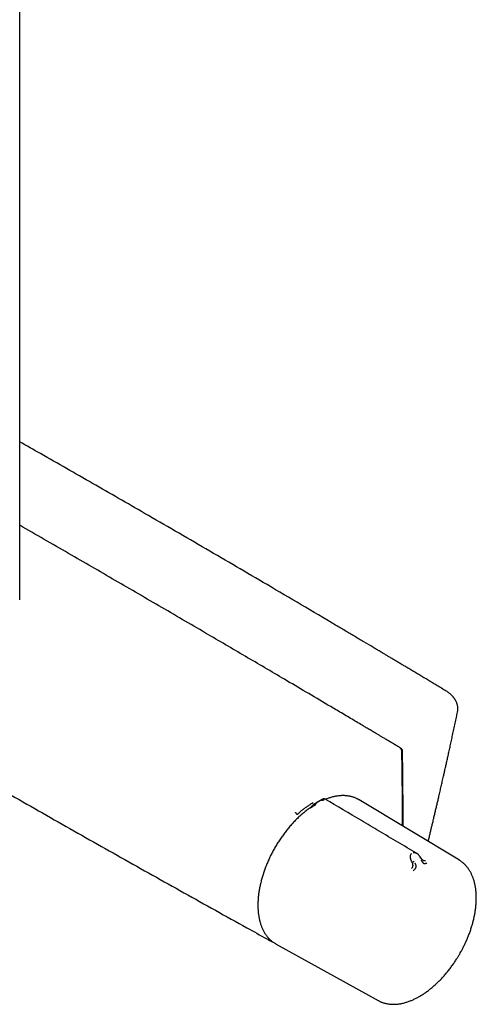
# Model space of a CAD drawing. Header units: millimetres. Extents: x 8 to 1762, y 12 to 2754.
# Tile 2 of 38: x 1593 to 1718, y 274 to 543. Entities that reach past the tile are written whole.
import ezdxf

# ---------------------------------------------------------------- set-up
doc = ezdxf.new("R2010")
doc.units = ezdxf.units.MM

msp = doc.modelspace()

# ---------------------------------------------------------------- linework, layer by layer
at = {"color": 7, "linetype": 'Continuous', "lineweight": 30}
for p, q in [((1593.16, 384.8), (1593.16, 1193.56)), ((1696.95, 344.5), (1697.03, 344.46)), ((1673.76, 329.07), (1673.85, 329.13)), ((1673.82, 329.13), (1673.79, 329.11)), ((1674.85, 329.74), (1674.81, 329.72)), ((1675.78, 330.24), (1674.88, 329.74)), ((1713.29, 313.67), (1685.95, 330.15)), ((1700.3, 313.29), (1700.4, 313.1)), ((1713.31, 313.66), (1713.29, 313.67)), ((1661.71, 291.64), (1661.69, 291.65)), ((1663.19, 290.78), (1663.21, 290.76)), ((1663.21, 290.76), (1691.15, 275.33)), ((1691.15, 275.33), (1691.18, 275.31))]:
    msp.add_line(p, q, dxfattribs=at)
at = {"color": 7, "linetype": 'Continuous', "lineweight": 30, "flags": 128}
msp.add_lwpolyline([(1685.95, 330.15), (1685.82, 330.22), (1685.56, 330.37)], dxfattribs=at)
at = {"color": 7, "linetype": 'Continuous', "lineweight": 30}
for points, knots in [([(1709.72, 359.87), (1709.29, 360.13), (1708.44, 360.65), (1707.18, 361.4), (1705.96, 362.14), (1704.77, 362.85), (1703.62, 363.54), (1702.51, 364.21), (1701.4, 364.87), (1700.3, 365.53), (1699.21, 366.18), (1698.17, 366.8), (1697.18, 367.39), (1696.23, 367.96), (1695.33, 368.5), (1694.47, 369.01), (1693.67, 369.49), (1692.91, 369.94), (1692.24, 370.34), (1691.66, 370.69), (1691.15, 370.99), (1690.66, 371.28), (1690.18, 371.57), (1689.02, 372.26), (1687.17, 373.36), (1684.63, 374.87), (1682.05, 376.4), (1677.21, 379.27), (1670.11, 383.47), (1658.31, 390.41), (1644.04, 398.75), (1628.15, 407.97), (1613.08, 416.64), (1601.7, 423.15), (1595.06, 426.92), (1593.16, 428)], [0, 0, 0, 0, 0.011099, 0.022018, 0.032589, 0.042825, 0.052729, 0.062298, 0.071534, 0.081309, 0.09068, 0.099647, 0.108211, 0.116371, 0.124127, 0.13148, 0.138429, 0.144975, 0.151117, 0.15566, 0.159953, 0.164133, 0.168326, 0.172532, 0.194064, 0.215926, 0.238116, 0.260577, 0.340891, 0.421206, 0.564624, 0.708042, 0.82973, 0.951418, 1, 1, 1, 1]), ([(1696.97, 344.48), (1696.65, 344.67), (1696.01, 345.05), (1695.08, 345.61), (1694.19, 346.14), (1693.34, 346.64), (1692.52, 347.13), (1691.76, 347.58), (1691.05, 348), (1690.4, 348.39), (1689.78, 348.76), (1689.19, 349.1), (1688.64, 349.43), (1688.12, 349.74), (1687.64, 350.02), (1687.2, 350.29), (1686.78, 350.53), (1685.99, 351), (1684.78, 351.72), (1683.16, 352.68), (1681.5, 353.66), (1679.83, 354.65), (1674.71, 357.68), (1666.59, 362.47), (1655.45, 369.02), (1644.07, 375.69), (1632, 382.73), (1619.25, 390.13), (1606.31, 397.63), (1597.61, 402.63), (1593.16, 405.19)], [0, 0, 0, 0, 0.00937, 0.018357, 0.026959, 0.035177, 0.043011, 0.05046, 0.057133, 0.063464, 0.069453, 0.075101, 0.080408, 0.085373, 0.089997, 0.094279, 0.098223, 0.102053, 0.11727, 0.132987, 0.148984, 0.165153, 0.181325, 0.296837, 0.399973, 0.503109, 0.62589, 0.748671, 0.871452, 1, 1, 1, 1]), ([(1478.4, 397.45), (1479.31, 396.91), (1481.35, 395.68), (1486.21, 392.76), (1492.98, 388.7), (1501.44, 383.64), (1509.91, 378.6), (1518.39, 373.58), (1526.88, 368.57), (1535.38, 363.57), (1543.89, 358.59), (1552.4, 353.63), (1560.93, 348.67), (1569.46, 343.74), (1578, 338.82), (1586.55, 333.91), (1595.11, 329.02), (1603.68, 324.14), (1612.25, 319.28), (1620.83, 314.44), (1629.43, 309.61), (1638.03, 304.79), (1646.64, 299.99), (1654.18, 295.8), (1659.21, 293.01), (1661.36, 291.83), (1661.71, 291.64)], [0, 0, 0, 0, 0.014958, 0.03379, 0.080355, 0.126922, 0.173489, 0.220056, 0.266624, 0.313192, 0.359761, 0.40633, 0.452899, 0.499468, 0.546037, 0.592606, 0.639175, 0.685744, 0.732313, 0.778881, 0.825449, 0.872016, 0.918583, 0.965149, 0.994404, 1, 1, 1, 1]), ([(1712.78, 354.09), (1712.8, 354.17), (1712.83, 354.33), (1712.85, 354.54), (1712.87, 354.7), (1712.88, 354.83), (1712.88, 354.95), (1712.88, 355.1), (1712.87, 355.27), (1712.86, 355.47), (1712.83, 355.72), (1712.77, 356.02), (1712.68, 356.37), (1712.57, 356.7), (1712.45, 356.99), (1712.33, 357.22), (1712.23, 357.4), (1712.13, 357.57), (1712.01, 357.75), (1711.89, 357.93), (1711.78, 358.07), (1711.69, 358.18), (1711.61, 358.28), (1711.51, 358.4), (1711.38, 358.55), (1711.21, 358.72), (1711.01, 358.91), (1710.76, 359.13), (1710.46, 359.37), (1710.12, 359.62), (1709.86, 359.78), (1709.72, 359.87)], [0, 0, 0, 0, 0.037724, 0.068907, 0.093553, 0.113509, 0.132612, 0.150996, 0.179066, 0.209439, 0.242654, 0.30063, 0.354313, 0.407684, 0.460944, 0.493066, 0.521959, 0.551042, 0.583269, 0.615752, 0.64409, 0.659085, 0.675575, 0.697434, 0.724667, 0.75726, 0.795195, 0.838455, 0.887018, 0.940869, 1, 1, 1, 1]), ([(1704.78, 318.8), (1704.82, 318.95), (1704.95, 319.48), (1705.16, 320.37), (1705.42, 321.44), (1705.66, 322.45), (1705.91, 323.49), (1706.17, 324.56), (1706.43, 325.69), (1706.69, 326.8), (1706.95, 327.9), (1707.21, 329), (1707.47, 330.09), (1707.69, 331.04), (1707.87, 331.86), (1708.03, 332.53), (1708.18, 333.2), (1708.34, 333.87), (1708.49, 334.53), (1708.64, 335.21), (1708.8, 335.91), (1708.99, 336.72), (1709.2, 337.65), (1709.43, 338.71), (1709.69, 339.83), (1709.95, 341.01), (1710.23, 342.26), (1710.52, 343.58), (1710.82, 344.96), (1711.13, 346.4), (1711.46, 347.91), (1711.8, 349.48), (1712.15, 351.1), (1712.47, 352.64), (1712.69, 353.64), (1712.78, 354.09)], [0, 0, 0, 0, 0.01338, 0.045473, 0.075979, 0.104896, 0.132225, 0.164839, 0.196552, 0.228087, 0.259446, 0.290627, 0.321632, 0.352459, 0.371595, 0.390663, 0.409661, 0.428591, 0.447453, 0.466372, 0.486259, 0.507296, 0.535375, 0.565271, 0.596984, 0.630515, 0.665863, 0.703029, 0.742011, 0.78281, 0.825426, 0.869859, 0.915266, 0.962426, 1, 1, 1, 1]), ([(1697.58, 343.43), (1697.58, 343.49), (1697.57, 343.6), (1697.53, 343.77), (1697.46, 343.92), (1697.39, 344.06), (1697.3, 344.19), (1697.2, 344.31), (1697.09, 344.41), (1697.01, 344.46), (1696.97, 344.48)], [0, 0, 0, 0, 0.144253, 0.279185, 0.407497, 0.530881, 0.650585, 0.767773, 0.883732, 1, 1, 1, 1]), ([(1697.03, 344.46), (1697.05, 344.45), (1697.1, 344.42), (1697.19, 344.36), (1697.26, 344.32), (1697.31, 344.29)], [0, 0, 0, 0, 0.25308, 0.50616, 1, 1, 1, 1]), ([(1697.31, 344.29), (1697.35, 344.27), (1697.43, 344.21), (1697.53, 344.08), (1697.61, 343.93), (1697.65, 343.79), (1697.66, 343.72), (1697.66, 343.69)], [0, 0, 0, 0, 0.218565, 0.437137, 0.655569, 0.873947, 1, 1, 1, 1]), ([(1697.75, 323.03), (1697.75, 323.06), (1697.75, 323.24), (1697.75, 323.57), (1697.76, 324.01), (1697.76, 324.43), (1697.76, 324.82), (1697.76, 325.18), (1697.76, 325.5), (1697.76, 325.79), (1697.76, 326.05), (1697.76, 326.33), (1697.75, 326.64), (1697.75, 326.98), (1697.75, 327.36), (1697.75, 327.77), (1697.75, 328.21), (1697.75, 328.85), (1697.75, 329.66), (1697.74, 330.61), (1697.74, 331.5), (1697.73, 332.2), (1697.73, 332.74), (1697.72, 333.14), (1697.72, 333.58), (1697.71, 334.07), (1697.71, 334.6), (1697.7, 335.17), (1697.7, 335.79), (1697.69, 336.45), (1697.68, 337.2), (1697.67, 338.05), (1697.66, 339), (1697.64, 340.02), (1697.62, 341.1), (1697.6, 342.25), (1697.59, 343.03), (1697.58, 343.43)], [0, 0, 0, 0, 0.003913, 0.026284, 0.048587, 0.069364, 0.088303, 0.106344, 0.122327, 0.13625, 0.148423, 0.161893, 0.17744, 0.194, 0.212406, 0.232658, 0.254755, 0.277709, 0.32702, 0.373642, 0.417576, 0.458822, 0.476635, 0.496152, 0.517893, 0.541858, 0.568047, 0.595933, 0.625964, 0.658141, 0.692462, 0.736118, 0.782814, 0.83255, 0.885327, 0.941143, 1, 1, 1, 1]), ([(1697.66, 343.69), (1697.67, 343.3), (1697.7, 341.33), (1697.75, 337.8), (1697.79, 333.88), (1697.82, 329.98), (1697.83, 326.61), (1697.82, 324.02), (1697.81, 323)], [0, 0, 0, 0, 0.0566775, 0.2833866, 0.5100957, 0.6234499, 0.8501627, 1, 1, 1, 1]), ([(1685.55, 330.37), (1685.47, 330.41), (1685.28, 330.51), (1684.98, 330.65), (1684.63, 330.79), (1684.27, 330.91), (1683.9, 331.02), (1683.52, 331.12), (1683.14, 331.19), (1682.74, 331.25), (1682.34, 331.29), (1681.93, 331.32), (1681.52, 331.33), (1681.09, 331.32), (1680.67, 331.29), (1680.23, 331.25), (1679.79, 331.19), (1679.35, 331.11), (1678.9, 331.02), (1678.44, 330.9), (1677.99, 330.77), (1677.54, 330.63), (1677.11, 330.48), (1676.83, 330.37), (1676.7, 330.32)], [0, 0, 0, 0, 0.031307, 0.076486, 0.12181, 0.167287, 0.212924, 0.258724, 0.304692, 0.350826, 0.397125, 0.443585, 0.490199, 0.536959, 0.583856, 0.63088, 0.678021, 0.725267, 0.772608, 0.820033, 0.867534, 0.915102, 0.957839, 1, 1, 1, 1]), ([(1668.95, 326.14), (1668.95, 326.14), (1668.95, 326.14), (1668.95, 326.14), (1668.95, 326.14), (1668.95, 326.14), (1668.96, 326.15), (1668.97, 326.16), (1668.99, 326.18), (1669.03, 326.21), (1669.1, 326.28), (1669.26, 326.42), (1669.48, 326.62), (1669.75, 326.85), (1670.05, 327.1), (1670.38, 327.37), (1670.74, 327.65), (1671.1, 327.92), (1671.45, 328.17), (1671.8, 328.42), (1672.16, 328.67), (1672.54, 328.92), (1672.92, 329.17), (1673.19, 329.34), (1673.32, 329.42)], [0, 0, 0, 0, 0.000026, 0.000064, 0.000179, 0.000565, 0.001967, 0.00393, 0.007855, 0.015704, 0.031394, 0.06275, 0.125373, 0.187457, 0.250375, 0.331597, 0.414791, 0.500004, 0.575679, 0.654388, 0.736154, 0.820999, 0.908942, 1, 1, 1, 1]), ([(1673.76, 329.08), (1673.72, 329.05), (1673.63, 329), (1673.51, 328.91), (1673.4, 328.81), (1673.31, 328.72), (1673.23, 328.63), (1673.12, 328.53), (1673.01, 328.43), (1672.9, 328.33), (1672.81, 328.25), (1672.75, 328.2), (1672.71, 328.16), (1672.65, 328.12), (1672.58, 328.06), (1672.48, 327.98), (1672.41, 327.93), (1672.37, 327.9)], [0, 0, 0, 0, 0.081506, 0.171678, 0.25151, 0.309698, 0.371124, 0.451351, 0.534658, 0.616369, 0.689335, 0.720062, 0.746967, 0.782279, 0.836281, 0.908934, 1, 1, 1, 1]), ([(1674.04, 328.83), (1674.04, 328.83), (1674.04, 328.83), (1674.03, 328.82), (1674.01, 328.81), (1673.97, 328.79), (1673.93, 328.77), (1673.89, 328.75), (1673.85, 328.72), (1673.79, 328.69), (1673.73, 328.65), (1673.66, 328.61), (1673.58, 328.57), (1673.51, 328.53), (1673.44, 328.48), (1673.32, 328.41), (1673.19, 328.33), (1673.05, 328.24), (1672.92, 328.15), (1672.8, 328.06), (1672.68, 327.96), (1672.62, 327.91), (1672.58, 327.89)], [0, 0, 0, 0, 0.000492, 0.004712, 0.01681, 0.063479, 0.090691, 0.122885, 0.160133, 0.202502, 0.250054, 0.306599, 0.35993, 0.409986, 0.456731, 0.500154, 0.634859, 0.695446, 0.751848, 0.868769, 0.931203, 1, 1, 1, 1]), ([(1673.85, 329.14), (1674.1, 329.3), (1674.44, 329.51), (1674.79, 329.7), (1674.87, 329.75)], [0, 0, 0, 0, 0.74688, 1, 1, 1, 1]), ([(1674.81, 329.72), (1674.64, 329.62), (1674.32, 329.44), (1674.01, 329.25), (1673.88, 329.16)], [0, 0, 0, 0, 0.561754, 1, 1, 1, 1]), ([(1674.22, 329.34), (1674.18, 329.31), (1674.11, 329.25), (1674.03, 329.12), (1674, 329), (1674.01, 328.9), (1674.03, 328.85), (1674.04, 328.83)], [0, 0, 0, 0, 0.266415, 0.532142, 0.77527, 0.888113, 1, 1, 1, 1]), ([(1674.19, 329.32), (1674.19, 329.32), (1674.18, 329.31), (1674.17, 329.3), (1674.16, 329.3)], [0, 0, 0, 0, 0.412747, 1, 1, 1, 1]), ([(1675.48, 330.07), (1675.52, 330.09), (1675.61, 330.13), (1675.76, 330.14), (1675.92, 330.11), (1676.04, 330.05), (1676.1, 330.01)], [0, 0, 0, 0, 0.265295, 0.517666, 0.760452, 1, 1, 1, 1]), ([(1675.61, 330.15), (1675.67, 330.18), (1675.78, 330.23), (1675.95, 330.25), (1676.13, 330.23), (1676.26, 330.17), (1676.32, 330.14)], [0, 0, 0, 0, 0.265521, 0.518395, 0.761069, 1, 1, 1, 1]), ([(1676.66, 330.34), (1676.63, 330.36), (1676.57, 330.39), (1676.47, 330.42), (1676.38, 330.43), (1676.28, 330.43), (1676.21, 330.42), (1676.17, 330.41), (1676.14, 330.41), (1676.12, 330.4), (1676.08, 330.39), (1676.03, 330.37), (1675.97, 330.34), (1675.89, 330.3), (1675.82, 330.26), (1675.78, 330.24)], [0, 0, 0, 0, 0.098003, 0.183864, 0.315871, 0.402111, 0.47922, 0.515109, 0.532386, 0.550162, 0.591217, 0.644147, 0.736971, 0.856173, 1, 1, 1, 1]), ([(1701.58, 315.59), (1698.18, 317.6), (1693.16, 320.57), (1684.85, 325.49), (1679.94, 328.4), (1676.65, 330.34)], [0, 0, 0, 0, 0.408836, 0.604426, 1, 1, 1, 1]), ([(1672.38, 327.91), (1672.35, 327.89), (1672.17, 327.77), (1671.85, 327.53), (1671.41, 327.19), (1670.97, 326.84), (1670.54, 326.48), (1670.11, 326.1), (1669.68, 325.72), (1669.26, 325.32), (1668.84, 324.91), (1668.42, 324.49), (1668.01, 324.06), (1667.61, 323.62), (1667.2, 323.17), (1666.81, 322.71), (1666.42, 322.24), (1666.04, 321.77), (1665.66, 321.28), (1665.29, 320.79), (1664.93, 320.29), (1664.57, 319.78), (1664.22, 319.26), (1663.88, 318.74), (1663.55, 318.21), (1663.22, 317.68), (1662.91, 317.14), (1662.6, 316.59), (1662.3, 316.04), (1662.01, 315.49), (1661.73, 314.93), (1661.46, 314.37), (1661.2, 313.81), (1660.95, 313.24), (1660.71, 312.67), (1660.47, 312.1), (1660.26, 311.53), (1660.05, 310.96), (1659.85, 310.39), (1659.66, 309.82), (1659.48, 309.25), (1659.32, 308.67), (1659.17, 308.11), (1659.02, 307.54), (1658.89, 306.97), (1658.77, 306.41), (1658.67, 305.85), (1658.57, 305.3), (1658.49, 304.74), (1658.42, 304.2), (1658.36, 303.65), (1658.32, 303.11), (1658.28, 302.58), (1658.26, 302.06), (1658.25, 301.67), (1658.25, 301.45), (1658.25, 301.41)], [0, 0, 0, 0, 0.004048, 0.023132, 0.042214, 0.061293, 0.08037, 0.099445, 0.118518, 0.137588, 0.156656, 0.175722, 0.194786, 0.213848, 0.232908, 0.251967, 0.271023, 0.290079, 0.309133, 0.328186, 0.347238, 0.366289, 0.385339, 0.404389, 0.423438, 0.442487, 0.461535, 0.480584, 0.499633, 0.518682, 0.537731, 0.556781, 0.575832, 0.594884, 0.613936, 0.63299, 0.652044, 0.671101, 0.690158, 0.709218, 0.728279, 0.747343, 0.766408, 0.785475, 0.804545, 0.823618, 0.842692, 0.861769, 0.880849, 0.899932, 0.919017, 0.938104, 0.957194, 0.976286, 0.99538, 1, 1, 1, 1]), ([(1668.95, 326.14), (1668.94, 326.17), (1668.91, 326.24), (1668.84, 326.36), (1668.73, 326.49), (1668.61, 326.61), (1668.53, 326.66), (1668.49, 326.69)], [0, 0, 0, 0, 0.177293, 0.367466, 0.563384, 0.789784, 1, 1, 1, 1]), ([(1700.3, 313.29), (1700.3, 313.29), (1700.3, 313.29), (1700.3, 313.29), (1700.29, 313.31), (1700.28, 313.33), (1700.25, 313.38), (1700.23, 313.43), (1700.2, 313.49), (1700.18, 313.55), (1700.15, 313.62), (1700.12, 313.7), (1700.09, 313.78), (1700.06, 313.88), (1700.03, 313.99), (1700, 314.11), (1699.98, 314.21), (1699.96, 314.31), (1699.95, 314.4), (1699.93, 314.53), (1699.93, 314.71), (1699.95, 314.93), (1700, 315.15), (1700.08, 315.37), (1700.19, 315.49), (1700.24, 315.54)], [0, 0, 0, 0, 0.000168, 0.001367, 0.004588, 0.01661, 0.036126, 0.063226, 0.085568, 0.111379, 0.14071, 0.17361, 0.210135, 0.250337, 0.30019, 0.346826, 0.390159, 0.430116, 0.46664, 0.499687, 0.598788, 0.690747, 0.775512, 0.893611, 1, 1, 1, 1]), ([(1700.64, 315.78), (1700.72, 315.79), (1700.87, 315.82), (1701.07, 315.79), (1701.22, 315.75), (1701.32, 315.72), (1701.41, 315.68), (1701.51, 315.63), (1701.56, 315.6), (1701.59, 315.58)], [0, 0, 0, 0, 0.239382, 0.507152, 0.603289, 0.702843, 0.805817, 0.912197, 1, 1, 1, 1]), ([(1702.72, 314.42), (1702.69, 314.47), (1702.63, 314.57), (1702.54, 314.69), (1702.47, 314.79), (1702.42, 314.85), (1702.37, 314.91), (1702.32, 314.97), (1702.26, 315.04), (1702.19, 315.12), (1702.1, 315.2), (1701.99, 315.3), (1701.88, 315.39), (1701.75, 315.49), (1701.65, 315.55), (1701.59, 315.58)], [0, 0, 0, 0, 0.114784, 0.207744, 0.278164, 0.325715, 0.366053, 0.413576, 0.468338, 0.526075, 0.614254, 0.698408, 0.78226, 0.882164, 1, 1, 1, 1]), ([(1700.19, 311.41), (1700.25, 311.46), (1700.33, 311.52), (1700.41, 311.62), (1700.46, 311.67), (1700.52, 311.78), (1700.58, 311.91), (1700.62, 312.06), (1700.63, 312.16), (1700.63, 312.25), (1700.63, 312.32), (1700.62, 312.4), (1700.61, 312.48), (1700.59, 312.56), (1700.57, 312.65), (1700.54, 312.77), (1700.48, 312.92), (1700.43, 313.03), (1700.4, 313.1)], [0, 0, 0, 0, 0.1340826, 0.175031, 0.2137269, 0.2500544, 0.3796206, 0.440623, 0.4992659, 0.5365597, 0.5755439, 0.6162537, 0.6587107, 0.7029232, 0.7488875, 0.8062011, 0.8902778, 1, 1, 1, 1]), ([(1700.4, 313.1), (1700.41, 313.11), (1700.44, 313.12), (1700.53, 313.17), (1700.65, 313.24), (1700.81, 313.31), (1700.9, 313.36), (1700.95, 313.38)], [0, 0, 0, 0, 0.111444, 0.223855, 0.466717, 0.732957, 1, 1, 1, 1]), ([(1700.65, 310.79), (1700.72, 310.84), (1700.86, 310.94), (1701.05, 311.1), (1701.22, 311.27), (1701.35, 311.46), (1701.44, 311.67), (1701.48, 311.87), (1701.47, 312.06), (1701.45, 312.26), (1701.4, 312.48), (1701.32, 312.66), (1701.26, 312.77), (1701.23, 312.83), (1701.23, 312.84), (1701.22, 312.85), (1701.22, 312.85)], [0, 0, 0, 0, 0.117772, 0.228252, 0.33124, 0.427014, 0.515099, 0.595624, 0.669421, 0.735797, 0.846044, 0.926768, 0.978141, 0.992758, 0.997301, 1, 1, 1, 1]), ([(1702.5, 314.28), (1702.54, 314.3), (1702.61, 314.36), (1702.68, 314.41), (1702.72, 314.43), (1702.71, 314.43), (1702.71, 314.43)], [0, 0, 0, 0, 0.337375, 0.673736, 0.980561, 1, 1, 1, 1]), ([(1703.39, 313.66), (1703.37, 313.68), (1703.33, 313.7), (1703.25, 313.76), (1703.17, 313.83), (1703.08, 313.93), (1702.97, 314.07), (1702.84, 314.24), (1702.75, 314.37), (1702.71, 314.44)], [0, 0, 0, 0, 0.1175535, 0.227798, 0.3346486, 0.4420675, 0.6003252, 0.7864371, 1, 1, 1, 1]), ([(1702.82, 313.78), (1702.83, 313.77), (1702.84, 313.75), (1702.88, 313.7), (1702.93, 313.61), (1703, 313.5), (1703.09, 313.37), (1703.17, 313.23), (1703.27, 313.09), (1703.36, 312.96), (1703.49, 312.85), (1703.63, 312.78), (1703.8, 312.76), (1703.98, 312.79), (1704.18, 312.85), (1704.31, 312.91), (1704.38, 312.94)], [0, 0, 0, 0, 0.007539, 0.032602, 0.07418, 0.124929, 0.188679, 0.265565, 0.331914, 0.405634, 0.486045, 0.573984, 0.669568, 0.772326, 0.882537, 1, 1, 1, 1]), ([(1703.39, 313.67), (1703.42, 313.65), (1703.47, 313.62), (1703.54, 313.59), (1703.6, 313.57), (1703.7, 313.55), (1703.83, 313.55), (1703.95, 313.59), (1704.01, 313.61)], [0, 0, 0, 0, 0.13903, 0.234401, 0.332518, 0.433475, 0.695987, 1, 1, 1, 1]), ([(1713.39, 288.05), (1713.49, 288.24), (1713.64, 288.5), (1713.86, 288.89), (1714.04, 289.22), (1714.24, 289.62), (1714.46, 290.04), (1714.67, 290.48), (1714.89, 290.94), (1715.11, 291.41), (1715.32, 291.89), (1715.53, 292.38), (1715.73, 292.88), (1715.93, 293.39), (1716.12, 293.9), (1716.3, 294.41), (1716.48, 294.93), (1716.64, 295.45), (1716.8, 295.97), (1716.94, 296.49), (1717.08, 297.02), (1717.21, 297.54), (1717.33, 298.06), (1717.44, 298.58), (1717.53, 299.1), (1717.62, 299.62), (1717.7, 300.13), (1717.76, 300.64), (1717.82, 301.15), (1717.86, 301.65), (1717.89, 302.15), (1717.92, 302.65), (1717.93, 303.14), (1717.93, 303.62), (1717.91, 304.1), (1717.89, 304.57), (1717.86, 305.04), (1717.81, 305.5), (1717.76, 305.95), (1717.69, 306.39), (1717.61, 306.83), (1717.52, 307.25), (1717.41, 307.67), (1717.3, 308.08), (1717.18, 308.48), (1717.04, 308.87), (1716.89, 309.25), (1716.74, 309.62), (1716.57, 309.98), (1716.39, 310.33), (1716.2, 310.67), (1716, 311), (1715.79, 311.31), (1715.56, 311.62), (1715.33, 311.91), (1715.09, 312.19), (1714.84, 312.45), (1714.58, 312.7), (1714.3, 312.94), (1714.02, 313.17), (1713.73, 313.38), (1713.49, 313.54), (1713.35, 313.63), (1713.31, 313.66)], [0, 0, 0, 0, 0.018859, 0.026369, 0.038854, 0.051802, 0.065683, 0.080166, 0.095119, 0.110434, 0.126038, 0.141873, 0.157898, 0.17408, 0.190395, 0.20682, 0.223342, 0.239945, 0.25662, 0.273358, 0.29015, 0.306991, 0.323875, 0.340797, 0.357754, 0.374742, 0.391757, 0.408797, 0.42586, 0.442944, 0.460047, 0.477166, 0.494301, 0.51145, 0.528612, 0.545785, 0.562969, 0.580161, 0.597361, 0.614567, 0.631778, 0.648993, 0.666211, 0.68343, 0.700648, 0.717865, 0.73508, 0.75229, 0.769496, 0.786695, 0.803888, 0.821075, 0.838256, 0.855431, 0.872602, 0.889771, 0.906942, 0.924118, 0.941303, 0.958504, 0.975726, 0.992975, 1, 1, 1, 1]), ([(1658.25, 301.41), (1658.25, 301.4), (1658.25, 301.23), (1658.26, 300.9), (1658.27, 300.42), (1658.3, 299.95), (1658.34, 299.48), (1658.39, 299.02), (1658.46, 298.57), (1658.53, 298.13), (1658.61, 297.69), (1658.71, 297.27), (1658.82, 296.85), (1658.93, 296.44), (1659.06, 296.04), (1659.2, 295.65), (1659.35, 295.27), (1659.51, 294.9), (1659.69, 294.54), (1659.87, 294.19), (1660.06, 293.86), (1660.27, 293.53), (1660.48, 293.22), (1660.71, 292.92), (1660.94, 292.63), (1661.19, 292.35), (1661.44, 292.09), (1661.71, 291.84), (1661.98, 291.6), (1662.27, 291.37), (1662.56, 291.16), (1662.86, 290.97), (1663.08, 290.84), (1663.19, 290.77), (1663.21, 290.76)], [0, 0, 0, 0, 0.001462, 0.034421, 0.067402, 0.100403, 0.133423, 0.166459, 0.199511, 0.232577, 0.265656, 0.298746, 0.331847, 0.364957, 0.398075, 0.431201, 0.464334, 0.497474, 0.53062, 0.563772, 0.596932, 0.6301, 0.663278, 0.69647, 0.729677, 0.762905, 0.796159, 0.829445, 0.862771, 0.896146, 0.929577, 0.963075, 0.995362, 1, 1, 1, 1]), ([(1661.68, 291.65), (1661.74, 291.61), (1661.86, 291.55), (1662.05, 291.46), (1662.21, 291.38), (1662.3, 291.34), (1662.33, 291.33)], [0, 0, 0, 0, 0.2382027, 0.5239807, 0.858662, 1, 1, 1, 1]), ([(1691.18, 275.31), (1691.27, 275.26), (1691.47, 275.16), (1691.79, 275.01), (1692.14, 274.86), (1692.5, 274.74), (1692.87, 274.63), (1693.24, 274.53), (1693.62, 274.45), (1694.01, 274.39), (1694.41, 274.35), (1694.82, 274.32), (1695.23, 274.31), (1695.65, 274.31), (1696.08, 274.34), (1696.51, 274.38), (1696.95, 274.44), (1697.39, 274.51), (1697.84, 274.61), (1698.29, 274.72), (1698.73, 274.85), (1699.17, 274.99), (1699.6, 275.14), (1700.03, 275.3), (1700.45, 275.48), (1700.87, 275.67), (1701.28, 275.87), (1701.7, 276.08), (1702.12, 276.31), (1702.54, 276.54), (1702.96, 276.8), (1703.37, 277.06), (1703.79, 277.34), (1704.2, 277.62), (1704.61, 277.92), (1705.03, 278.24), (1705.43, 278.56), (1705.84, 278.89), (1706.24, 279.24), (1706.64, 279.59), (1707.04, 279.96), (1707.43, 280.33), (1707.82, 280.71), (1708.21, 281.11), (1708.59, 281.51), (1708.96, 281.92), (1709.33, 282.34), (1709.7, 282.77), (1710.06, 283.21), (1710.41, 283.65), (1710.76, 284.1), (1711.1, 284.55), (1711.43, 285.01), (1711.76, 285.47), (1712.07, 285.93), (1712.37, 286.38), (1712.63, 286.8), (1712.86, 287.16), (1713.07, 287.51), (1713.24, 287.8), (1713.35, 287.99), (1713.39, 288.05)], [0, 0, 0, 0, 0.015065, 0.032942, 0.050889, 0.0689, 0.086982, 0.105136, 0.123368, 0.141678, 0.160067, 0.178534, 0.197077, 0.215693, 0.234378, 0.253128, 0.271937, 0.2908, 0.309712, 0.328666, 0.347659, 0.364726, 0.383726, 0.400806, 0.417891, 0.434979, 0.452067, 0.469155, 0.486242, 0.503327, 0.520409, 0.537488, 0.554562, 0.571633, 0.588698, 0.605759, 0.622814, 0.639863, 0.656906, 0.673943, 0.690972, 0.707994, 0.725007, 0.742011, 0.759004, 0.775985, 0.792952, 0.809901, 0.826829, 0.843729, 0.860592, 0.877404, 0.89414, 0.910757, 0.927167, 0.943167, 0.958146, 0.970398, 0.98074, 0.993512, 1, 1, 1, 1])]:
    msp.add_open_spline(points, degree=3, knots=knots, dxfattribs=at)

doc.saveas('drawing.dxf')
